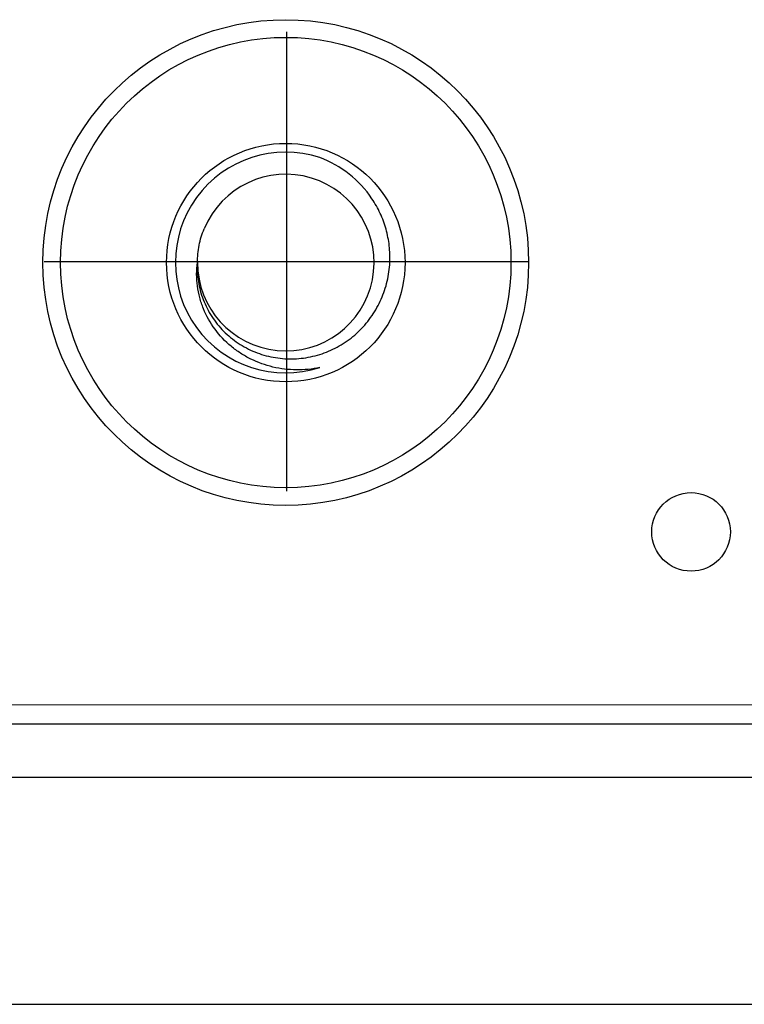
# Model space of a CAD drawing. Header units: millimetres. Extents: x 344 to 667, y 229 to 335.
# Tile 4 of 206: x 547 to 555, y 241 to 252. Entities that reach past the tile are written whole.
import ezdxf

# ---------------------------------------------------------------- set-up
doc = ezdxf.new("R2010")
doc.units = ezdxf.units.MM
doc.header["$LTSCALE"] = 0.5
doc.linetypes.add('CENTER', pattern=[50.8, 31.75, -6.35, 6.35, -6.35])
doc.layers.get('0').update_dxf_attribs({"linetype": 'CONTINUOUS'})

msp = doc.modelspace()

# ---------------------------------------------------------------- linework, layer by layer
at = {"color": 1, "linetype": 'CENTER'}
for p, q in [((549.811, 251.894), (549.811, 246.695)), ((547.066, 249.295), (552.556, 249.295))]:
    msp.add_line(p, q, dxfattribs=at)
at = {"linetype": 'Continuous'}
for p, q in [((545.552, 244.274), (563.372, 244.281)), ((566.552, 244.053), (544.576, 244.053)), ((544.611, 243.453), (646.561, 243.453)), ((538.861, 240.883), (648.261, 240.883))]:
    msp.add_line(p, q, dxfattribs=at)
for centre, radius in [((549.803, 249.282), 2.75), ((549.803, 249.282), 2.55), ((549.803, 249.282), 1.35), ((554.392, 246.232), 0.445)]:
    msp.add_circle(centre, radius, dxfattribs=at)
for radius, start, end in [(1.25, 71.9832, 287.9832), (1, 179.9835, 157.483)]:
    msp.add_arc((549.803, 249.282), radius, start, end, dxfattribs=at)
for points, knots in [([(550.981, 249.282), (550.984, 249.345), (550.98, 249.473), (550.943, 249.661), (550.877, 249.841), (550.752, 250.063), (550.533, 250.3), (550.308, 250.426), (550.189, 250.471)], [0, 0, 0, 0, 0.125176, 0.250358, 0.375544, 0.50073, 0.750346, 1, 1, 1, 1]), ([(550.188, 248.093), (550.102, 248.075), (549.923, 248.057), (549.656, 248.089), (549.445, 248.165), (549.29, 248.253), (549.147, 248.358), (548.993, 248.521), (548.883, 248.717), (548.826, 248.885), (548.791, 249.06), (548.791, 249.195), (548.803, 249.282)], [0, 0, 0, 0, 0.125139, 0.250227, 0.375268, 0.437874, 0.500469, 0.625399, 0.750259, 0.812788, 0.875295, 1, 1, 1, 1]), ([(548.803, 249.282), (548.799, 249.211), (548.806, 249.068), (548.861, 248.86), (548.959, 248.668), (549.094, 248.5), (549.261, 248.364), (549.451, 248.263), (549.658, 248.203), (549.872, 248.184), (550.086, 248.208), (550.291, 248.272), (550.481, 248.375), (550.647, 248.511), (550.785, 248.677), (550.889, 248.865), (550.958, 249.068), (550.978, 249.211), (550.981, 249.282)], [0, 0, 0, 0, 0.062474, 0.12495, 0.187431, 0.249916, 0.312406, 0.374899, 0.437394, 0.499893, 0.562395, 0.624901, 0.68741, 0.749921, 0.812435, 0.874955, 0.937476, 1, 1, 1, 1])]:
    msp.add_open_spline(points, degree=3, knots=knots, dxfattribs=at)
msp.add_open_spline([(548.803, 249.282), (548.803, 249.348), (548.816, 249.479), (548.854, 249.605), (548.879, 249.665)], degree=3, dxfattribs=at)

doc.saveas('drawing.dxf')
